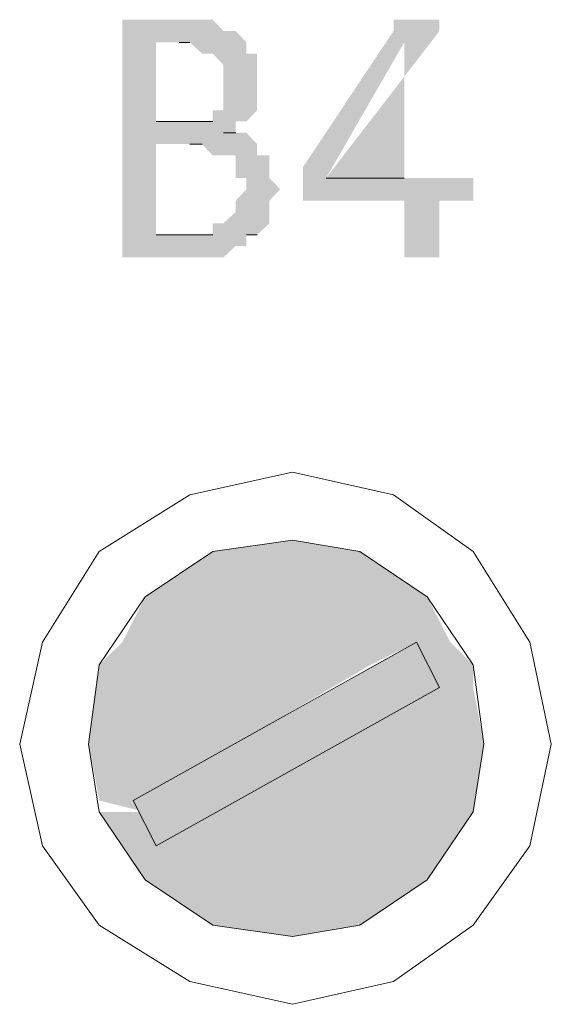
# Model space of a CAD drawing. Header units: millimetres. Extents: x -197899 to 120983, y -4228 to 45370.
# Tile 76 of 200: x -178620 to -178421, y 28870 to 29238. Entities that reach past the tile are written whole.
import ezdxf

# ---------------------------------------------------------------- set-up
doc = ezdxf.new("R2010")
doc.units = ezdxf.units.MM
for name, color, linetype in [('AL63----', 7, 'Continuous'), ('PDF_Geometry', 8, 'Continuous'), ('PDF_Solid Fills', 8, 'Continuous')]:
    doc.layers.add(name, color=color, linetype=linetype)

# ---------------------------------------------------------------- blocks, each defined once
blk = doc.blocks.new('A$C01523A58')
at = {"layer": 'PDF_Solid Fills'}
for color, points in [(7, [(-16383.1, 84.62), (-16408.33, 84.62), (-16408.33, 80.38), (-16408.33, 0), (-16408.33, -4.3), (-16370.49, -4.3), (-16365.9, 0), (-16361.89, 0), (-16361.89, 4.19), (-16357.87, 4.19), (-16395.71, 4.19), (-16395.71, 38.07), (-16357.87, 38.07), (-16361.89, 42.31), (-16370.49, 42.31), (-16365.9, 42.31), (-16365.9, 46.56), (-16395.71, 46.56), (-16395.71, 76.14), (-16361.89, 76.14), (-16365.9, 80.38), (-16370.49, 80.38), (-16374.5, 84.62)]), (7, [(-16298.25, 84.62), (-16306.85, 84.62), (-16306.85, 80.38), (-16340.67, 29.58), (-16340.67, 25.4), (-16340.67, 16.92), (-16302.84, 16.92), (-16302.84, -4.3), (-16289.65, -4.3), (-16289.65, 16.92), (-16277.04, 16.92), (-16277.04, 21.16), (-16277.04, 25.4), (-16332.07, 25.4), (-16302.84, 76.14), (-16302.84, 76.14), (-16289.65, 80.38), (-16289.65, 84.62)]), (7, [(-16361.89, 76.14), (-16387.11, 76.14), (-16383.1, 76.14), (-16378.51, 71.96), (-16374.5, 71.96), (-16370.49, 67.71), (-16370.49, 59.23), (-16370.49, 50.74), (-16374.5, 50.74), (-16374.5, 46.56), (-16395.71, 46.56), (-16361.89, 46.56), (-16357.87, 50.74), (-16357.87, 54.98), (-16357.87, 63.47), (-16357.87, 67.71), (-16357.87, 71.96), (-16361.89, 71.96)]), (7, [(-16357.87, 38.07), (-16383.1, 38.07), (-16378.51, 38.07), (-16374.5, 33.83), (-16365.9, 33.83), (-16365.9, 25.4), (-16361.89, 25.4), (-16361.89, 21.16), (-16361.89, 21.16), (-16365.9, 16.92), (-16365.9, 12.68), (-16365.9, 12.68), (-16370.49, 8.43), (-16374.5, 8.43), (-16374.5, 4.19), (-16395.71, 4.19), (-16357.87, 4.19), (-16353.29, 8.43), (-16353.29, 12.68), (-16353.29, 16.92), (-16353.29, 16.92), (-16349.27, 21.16), (-16349.27, 21.16), (-16353.29, 25.4), (-16353.29, 29.58), (-16353.29, 33.83), (-16357.87, 33.83)]), (1, [(-16344.69, -110.08), (-16374.5, -114.31), (-16319.46, -114.31)]), (1, [(-16374.5, -114.31), (-16399.73, -131.28), (-16294.24, -131.28)]), (1, [(-16374.5, -114.31), (-16319.46, -114.31), (-16294.24, -131.28)]), (1, [(-16399.73, -131.28), (-16408.33, -148.2), (-16285.64, -148.2)]), (1, [(-16399.73, -131.28), (-16294.24, -131.28), (-16285.64, -148.2)]), (1, [(-16408.33, -148.2), (-16416.93, -156.68), (-16315.45, -156.68)]), (1, [(-16408.33, -148.2), (-16298.25, -148.2), (-16315.45, -156.68)]), (51, [(-16298.25, -148.2), (-16328.06, -165.17), (-16289.65, -165.17)]), (1, [(-16298.25, -148.2), (-16294.24, -156.68), (-16277.04, -156.68)]), (1, [(-16298.25, -148.2), (-16285.64, -148.2), (-16277.04, -156.68)]), (1, [(-16416.93, -156.68), (-16420.94, -186.32), (-16365.9, -186.32)]), (1, [(-16416.93, -156.68), (-16315.45, -156.68), (-16365.9, -186.32)]), (1, [(-16294.24, -156.68), (-16289.65, -165.17), (-16277.04, -165.17)]), (1, [(-16294.24, -156.68), (-16277.04, -156.68), (-16277.04, -165.17)]), (51, [(-16328.06, -165.17), (-16404.31, -207.47), (-16361.89, -207.47)]), (51, [(-16328.06, -165.17), (-16289.65, -165.17), (-16361.89, -207.47)]), (1, [(-16289.65, -165.17), (-16328.06, -186.32), (-16273.02, -186.32)]), (1, [(-16289.65, -165.17), (-16277.04, -165.17), (-16273.02, -186.32)]), (1, [(-16420.94, -186.32), (-16416.93, -207.47), (-16404.31, -207.47)]), (1, [(-16420.94, -186.32), (-16365.9, -186.32), (-16404.31, -207.47)]), (1, [(-16328.06, -186.32), (-16374.5, -211.71), (-16277.04, -211.71)]), (1, [(-16328.06, -186.32), (-16273.02, -186.32), (-16277.04, -211.71)]), (1, [(-16416.93, -207.47), (-16404.31, -207.47), (-16399.73, -211.71)]), (51, [(-16404.31, -207.47), (-16361.89, -207.47), (-16395.71, -224.39)]), (1, [(-16416.93, -211.71), (-16408.33, -224.39), (-16395.71, -224.39)]), (1, [(-16416.93, -211.71), (-16399.73, -211.71), (-16395.71, -224.39)]), (1, [(-16374.5, -211.71), (-16395.71, -224.39), (-16285.64, -224.39)]), (1, [(-16374.5, -211.71), (-16277.04, -211.71), (-16285.64, -224.39)]), (1, [(-16408.33, -224.39), (-16399.73, -237.11), (-16294.24, -237.11)]), (1, [(-16408.33, -224.39), (-16285.64, -224.39), (-16294.24, -237.11)]), (1, [(-16399.73, -237.11), (-16374.5, -254.03), (-16319.46, -254.03)]), (1, [(-16399.73, -237.11), (-16294.24, -237.11), (-16319.46, -254.03)]), (1, [(-16374.5, -254.03), (-16319.46, -254.03), (-16344.69, -258.27)])]:
    blk.add_hatch(color=color, dxfattribs=at).paths.add_polyline_path(points)
at = {"layer": 'PDF_Geometry', "color": 7, "lineweight": 0}
for points in [[(-16387.11, 76.14), (-16383.1, 76.14)], [(-16374.5, 46.56), (-16395.71, 46.56)], [(-16370.49, 42.31), (-16365.9, 42.31)], [(-16383.1, 38.07), (-16378.51, 38.07)], [(-16302.84, 25.4), (-16332.07, 25.4)], [(-16374.5, 4.19), (-16395.71, 4.19)], [(-16361.89, 4.19), (-16357.87, 4.19)]]:
    blk.add_lwpolyline(points, dxfattribs=at)
at = {"layer": 'PDF_Geometry', "color": 7, "lineweight": 13}
for points in [[(-16247.8, -186.32), (-16255.83, -148.2), (-16277.04, -114.31), (-16306.85, -93.16), (-16344.69, -84.67), (-16383.1, -93.16), (-16416.93, -114.31), (-16438.14, -148.2), (-16446.74, -186.32), (-16438.14, -224.39), (-16416.93, -254.03), (-16383.1, -275.19), (-16344.69, -283.66), (-16306.85, -275.19), (-16277.04, -254.03), (-16255.83, -224.39), (-16247.8, -186.32)], [(-16273.02, -186.32), (-16277.04, -156.68), (-16294.24, -131.28), (-16319.46, -114.31), (-16344.69, -110.08), (-16374.5, -114.31), (-16399.73, -131.28), (-16416.93, -156.68), (-16420.94, -186.32), (-16416.93, -211.71), (-16399.73, -237.11), (-16374.5, -254.03), (-16344.69, -258.27), (-16319.46, -254.03), (-16294.24, -237.11), (-16277.04, -211.71), (-16273.02, -186.32)], [(-16298.25, -148.2), (-16404.31, -207.47), (-16395.71, -224.39)], [(-16289.65, -165.17), (-16298.25, -148.2)], [(-16395.71, -224.39), (-16289.65, -165.17)]]:
    blk.add_lwpolyline(points, dxfattribs=at)
at = {"layer": 'PDF_Solid Fills', "color": 7}
blk.add_solid([(-16289.65, 80.38), (-16302.84, 76.14), (-16332.07, 25.4), (-16302.84, 25.4)], dxfattribs=at)

msp = doc.modelspace()

# ---------------------------------------------------------------- block references
at = {"layer": 'AL63----'}
msp.add_blockref('A$C01523A58', (-162173.61, 29153.24), dxfattribs=at)

doc.saveas('drawing.dxf')
